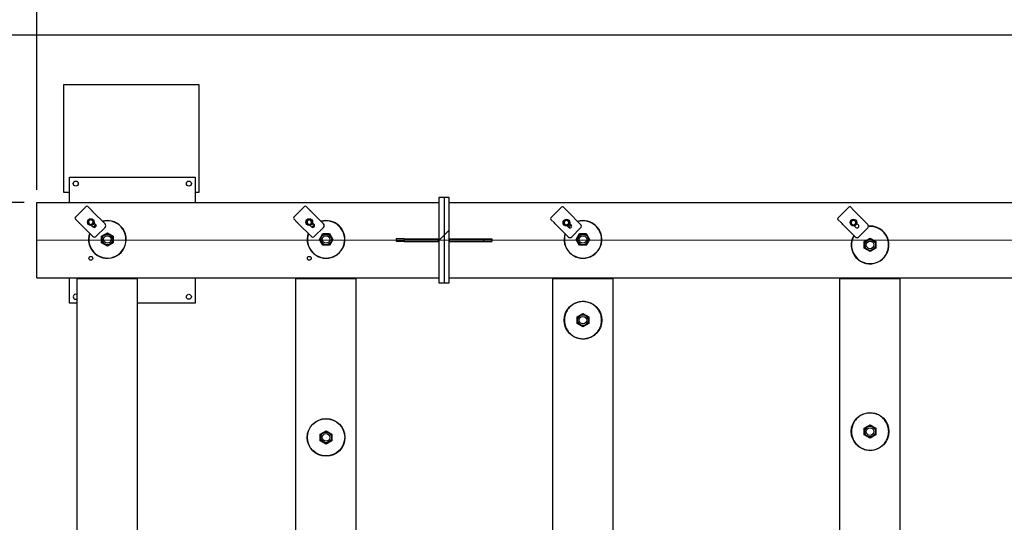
# Model space of a CAD drawing. Header units: millimetres. Extents: x 0 to 841, y 0 to 594.
# Tile 4 of 111: x 58 to 136, y 149 to 189. Entities that reach past the tile are written whole.
import ezdxf

# ---------------------------------------------------------------- set-up
doc = ezdxf.new("R2010")
doc.units = ezdxf.units.MM
doc.layers.add('COTES', color=1, linetype='Continuous')
doc.layers.add('TRAIT-FINS', color=9, linetype='Continuous')
doc.layers.add('TRAIT-FORT', color=4, linetype='Continuous', lineweight=25)
doc.styles.add('SLDTEXTSTYLE0', font='TXT', dxfattribs={"width": 0.75})
doc.dimstyles.new('SLDDIMSTYLE0', dxfattribs={"dimtxt": 3, "dimasz": 2, "dimexe": 0, "dimexo": 0.0625, "dimgap": 0.75, "dimtad": 1, "dimdec": 0, "dimlfac": 50, "dimrnd": 1e-09, "dimzin": 12, "dimdsep": 46, "dimtxsty": 'SLDTEXTSTYLE0', "dimsah": 1, "dimcen": 0.09, "dimadec": 0, "dimazin": 3, "dimtfac": 1, "dimtdec": 0, "dimtofl": 0, "dimtmove": 0, "dimatfit": 3, "dimfxl": 1, "dimfrac": 2, "dimtolj": 1, "dimtzin": 12, "dimarcsym": 0})
pattern_1 = [(45, (0, 0), (-13.4704, 13.4704), []), (45, (4.49, 2e-323), (-13.4704, 13.4704), []), (45, (8.98, 4e-323), (-13.4704, 13.4704), []), (45, (13.47, 6e-323), (-13.4704, 13.4704), [])]
pattern_2 = [(45, (0, 0), (-13.4704, 13.4704), []), (45, (4.49, 0), (-13.4704, 13.4704), []), (45, (8.98, 0), (-13.4704, 13.4704), []), (45, (13.47, 0), (-13.4704, 13.4704), [])]

# ---------------------------------------------------------------- blocks, each defined once
blk = doc.blocks.new('_D_7')
at = {"layer": 'COTES', "color": 1, "transparency": 16777216}
for p, q in [((58.964, 175.798), (58.964, 203.436)), ((223.364, 184.198), (223.364, 203.436)), ((58.964, 202.436), (223.364, 202.436))]:
    blk.add_line(p, q, dxfattribs=at)
for points in [[(58.964, 202.436), (60.964, 201.936), (60.964, 202.936)], [(223.364, 202.436), (221.364, 202.936), (221.364, 201.936)]]:
    blk.add_solid(points, dxfattribs=at)
at = {"layer": 'COTES', "color": 1, "transparency": 16777216, "insert": (136.731, 206.303), "char_height": 3, "attachment_point": 1, "style": 'SLDTEXTSTYLE0'}
blk.add_mtext('8220', dxfattribs=at)
blk = doc.blocks.new('_D_8')
at = {"layer": 'COTES', "color": 1, "transparency": 16777216}
for p, q in [((57.964, 174.798), (11.624, 174.798)), ((12.624, 174.798), (12.624, 111.398)), ((57.964, 111.398), (11.624, 111.398))]:
    blk.add_line(p, q, dxfattribs=at)
for points in [[(12.624, 174.798), (12.124, 172.798), (13.124, 172.798)], [(12.624, 111.398), (13.124, 113.398), (12.124, 113.398)]]:
    blk.add_solid(points, dxfattribs=at)
at = {"layer": 'COTES', "color": 1, "transparency": 16777216, "insert": (8.757, 138.664), "char_height": 3, "attachment_point": 1, "rotation": 90, "style": 'SLDTEXTSTYLE0'}
blk.add_mtext('3170', dxfattribs=at)

msp = doc.modelspace()

# ---------------------------------------------------------------- hatches: boundary and pattern name
at = {"layer": 'TRAIT-FINS'}
h = msp.add_hatch(dxfattribs=at)
h.set_pattern_fill('DIN 201 ACIER ET FONTE', color=9, style=0, pattern_type=2)
h.set_pattern_definition(pattern_1)
h.paths.add_polyline_path([(91.364, 168.398), (91.364, 175.198), (90.964, 175.198), (90.964, 168.398)], flags=0)
h = msp.add_hatch(dxfattribs=at)
h.set_pattern_fill('DIN 201 ACIER ET FONTE', color=9, style=0, pattern_type=2)
h.set_pattern_definition(pattern_1)
h.paths.add_polyline_path([(91.764, 168.398), (91.764, 175.198), (91.364, 175.198), (91.364, 168.398)], flags=0)
h = msp.add_hatch(dxfattribs=at)
h.set_pattern_fill('DIN 201 ACIER ET FONTE', color=9, style=0, pattern_type=2)
h.set_pattern_definition(pattern_2)
edge = h.paths.add_edge_path(flags=0)
edge.add_arc((64.581, 171.858), 0.3, 0, 360)
h = msp.add_hatch(dxfattribs=at)
h.set_pattern_fill('DIN 201 ACIER ET FONTE', color=9, style=0, pattern_type=2)
h.set_pattern_definition(pattern_2)
edge = h.paths.add_edge_path(flags=0)
edge.add_arc((81.981, 171.858), 0.3, 0, 360)
h = msp.add_hatch(dxfattribs=at)
h.set_pattern_fill('DIN 201 ACIER ET FONTE', color=9, style=0, pattern_type=2)
h.set_pattern_definition(pattern_1)
h.paths.add_polyline_path([(90.964, 171.898), (88.184, 171.898), (88.184, 171.698), (90.964, 171.698)], flags=0)
h = msp.add_hatch(dxfattribs=at)
h.set_pattern_fill('DIN 201 ACIER ET FONTE', color=9, style=0, pattern_type=2)
h.set_pattern_definition(pattern_1)
h.paths.add_polyline_path([(94.545, 171.898), (91.764, 171.898), (91.764, 171.698), (94.545, 171.698)], flags=0)
h = msp.add_hatch(dxfattribs=at)
h.set_pattern_fill('DIN 201 ACIER ET FONTE', color=9, style=0, pattern_type=2)
h.set_pattern_definition(pattern_2)
edge = h.paths.add_edge_path(flags=0)
edge.add_arc((102.421, 171.858), 0.3, 0, 360)
h = msp.add_hatch(dxfattribs=at)
h.set_pattern_fill('DIN 201 ACIER ET FONTE', color=9, style=0, pattern_type=2)
h.set_pattern_definition(pattern_2)
edge = h.paths.add_edge_path(flags=0)
edge.add_arc((125.261, 171.418), 0.3, 0, 360)
h = msp.add_hatch(dxfattribs=at)
h.set_pattern_fill('DIN 201 ACIER ET FONTE', color=9, style=0, pattern_type=2)
h.set_pattern_definition(pattern_2)
edge = h.paths.add_edge_path(flags=0)
edge.add_arc((102.421, 165.438), 0.3, 0, 360)
h = msp.add_hatch(dxfattribs=at)
h.set_pattern_fill('DIN 201 ACIER ET FONTE', color=9, style=0, pattern_type=2)
h.set_pattern_definition(pattern_2)
edge = h.paths.add_edge_path(flags=0)
edge.add_arc((125.261, 156.578), 0.3, 0, 360)
h = msp.add_hatch(dxfattribs=at)
h.set_pattern_fill('DIN 201 ACIER ET FONTE', color=9, style=0, pattern_type=2)
h.set_pattern_definition(pattern_2)
edge = h.paths.add_edge_path(flags=0)
edge.add_arc((81.981, 156.118), 0.3, 0, 360)

# ---------------------------------------------------------------- linework, layer by layer
at = {"color": 7, "linetype": 'Continuous', "lineweight": 18}
msp.add_line((58.964, 171.798), (231.944, 171.798), dxfattribs=at)
at = {"layer": 'TRAIT-FORT', "color": 4, "linetype": 'Continuous', "lineweight": 25}
for p, q in [((268.275, 188.102), (17.275, 188.102)), ((61.124, 184.192), (71.845, 184.192)), ((61.124, 175.595), (61.124, 184.192)), ((71.845, 184.192), (71.845, 175.595)), ((61.564, 174.798), (61.564, 176.798)), ((61.564, 176.798), (71.564, 176.798)), ((71.564, 176.798), (71.564, 174.798)), ((61.564, 175.595), (61.124, 175.595)), ((71.845, 175.595), (71.564, 175.595)), ((58.964, 174.798), (90.964, 174.798)), ((58.964, 168.798), (58.964, 174.798)), ((90.964, 175.198), (90.964, 168.398)), ((91.364, 175.198), (90.964, 175.198)), ((91.364, 175.198), (91.364, 168.398)), ((91.764, 175.198), (91.364, 175.198)), ((91.764, 168.398), (91.764, 175.198)), ((91.764, 174.798), (151.764, 174.798)), ((62.881, 174.47), (62.032, 173.621)), ((63.293, 174.2), (63.013, 174.479)), ((64.396, 173.096), (63.406, 174.086)), ((80.261, 174.47), (79.412, 173.621)), ((80.673, 174.2), (80.393, 174.479)), ((81.776, 173.096), (80.786, 174.086)), ((100.721, 174.43), (99.872, 173.581)), ((101.133, 174.159), (100.853, 174.439)), ((102.236, 173.056), (101.246, 174.046)), ((123.561, 174.43), (122.712, 173.581)), ((123.973, 174.159), (123.693, 174.439)), ((125.076, 173.056), (124.086, 174.046)), ((62.023, 173.489), (62.303, 173.21)), ((63.646, 173.054), (63.527, 173.174)), ((79.403, 173.489), (79.683, 173.21)), ((81.026, 173.054), (80.907, 173.174)), ((99.863, 173.449), (100.143, 173.17)), ((101.486, 173.014), (101.367, 173.134)), ((122.703, 173.449), (122.983, 173.17)), ((124.326, 173.014), (124.207, 173.134)), ((62.416, 173.096), (63.406, 172.106)), ((63.329, 172.976), (63.448, 172.856)), ((63.689, 172.106), (64.396, 172.813)), ((64.121, 172.123), (64.581, 172.389)), ((64.581, 172.389), (65.041, 172.123)), ((79.796, 173.096), (80.786, 172.106)), ((80.709, 172.976), (80.828, 172.856)), ((81.069, 172.106), (81.776, 172.813)), ((100.256, 173.056), (101.246, 172.066)), ((101.169, 172.936), (101.288, 172.816)), ((101.529, 172.066), (102.236, 172.773)), ((123.096, 173.056), (124.086, 172.066)), ((124.009, 172.936), (124.128, 172.816)), ((124.369, 172.066), (125.076, 172.773)), ((64.121, 171.592), (64.121, 172.123)), ((64.581, 171.327), (64.121, 171.592)), ((65.041, 171.592), (64.581, 171.327)), ((65.041, 172.123), (65.041, 171.592)), ((81.45, 171.858), (81.715, 172.318)), ((81.715, 171.398), (81.45, 171.858)), ((81.715, 172.318), (82.247, 172.318)), ((82.247, 172.318), (82.512, 171.858)), ((82.512, 171.858), (82.247, 171.398)), ((87.564, 171.898), (87.564, 171.698)), ((88.184, 171.898), (87.564, 171.898)), ((88.184, 171.698), (87.564, 171.698)), ((88.184, 171.898), (88.184, 171.698)), ((88.184, 171.898), (90.964, 171.898)), ((88.184, 171.698), (90.964, 171.698)), ((90.964, 171.698), (90.964, 171.898)), ((91.764, 171.898), (91.764, 171.698)), ((91.764, 171.898), (94.545, 171.898)), ((91.764, 171.698), (94.545, 171.698)), ((94.545, 171.698), (94.545, 171.898)), ((94.545, 171.898), (95.164, 171.898)), ((94.545, 171.698), (95.164, 171.698)), ((95.164, 171.898), (95.164, 171.698)), ((101.89, 171.858), (102.156, 172.318)), ((102.156, 171.398), (101.89, 171.858)), ((102.156, 172.318), (102.687, 172.318)), ((102.687, 172.318), (102.952, 171.858)), ((102.952, 171.858), (102.687, 171.398)), ((124.801, 171.683), (125.261, 171.949)), ((124.801, 171.152), (124.801, 171.683)), ((125.261, 171.949), (125.721, 171.683)), ((125.721, 171.683), (125.721, 171.152)), ((82.247, 171.398), (81.715, 171.398)), ((102.687, 171.398), (102.156, 171.398)), ((125.261, 170.887), (124.801, 171.152)), ((125.721, 171.152), (125.261, 170.887)), ((58.964, 168.798), (90.964, 168.798)), ((61.564, 166.798), (61.564, 168.798)), ((62.184, 168.758), (62.184, 168.798)), ((62.184, 168.758), (66.984, 168.758)), ((62.184, 117.438), (62.184, 168.758)), ((64.244, 168.798), (64.244, 168.758)), ((64.484, 168.758), (64.484, 168.798)), ((64.684, 168.798), (64.684, 168.758)), ((64.924, 168.798), (64.924, 168.758)), ((66.984, 168.758), (66.984, 168.798)), ((66.984, 117.438), (66.984, 168.758)), ((71.564, 168.798), (71.564, 166.798)), ((79.584, 168.758), (79.584, 168.798)), ((79.584, 168.758), (84.384, 168.758)), ((79.584, 117.438), (79.584, 168.758)), ((81.644, 168.798), (81.644, 168.758)), ((81.884, 168.758), (81.884, 168.798)), ((82.084, 168.798), (82.084, 168.758)), ((82.324, 168.798), (82.324, 168.758)), ((84.384, 168.758), (84.384, 168.798)), ((84.384, 117.438), (84.384, 168.758)), ((91.764, 168.798), (139.264, 168.798)), ((100.024, 168.758), (100.024, 168.798)), ((100.024, 117.438), (100.024, 168.758)), ((100.024, 168.758), (104.824, 168.758)), ((102.084, 168.798), (102.084, 168.758)), ((102.324, 168.758), (102.324, 168.798)), ((102.524, 168.798), (102.524, 168.758)), ((102.764, 168.798), (102.764, 168.758)), ((104.824, 168.758), (104.824, 168.798)), ((104.824, 117.438), (104.824, 168.758)), ((122.864, 168.758), (122.864, 168.798)), ((122.864, 117.438), (122.864, 168.758)), ((122.864, 168.758), (127.664, 168.758)), ((124.924, 168.798), (124.924, 168.758)), ((125.164, 168.758), (125.164, 168.798)), ((125.364, 168.798), (125.364, 168.758)), ((125.604, 168.798), (125.604, 168.758)), ((127.664, 168.758), (127.664, 168.798)), ((127.664, 117.438), (127.664, 168.758)), ((90.964, 168.398), (91.364, 168.398)), ((91.364, 168.398), (91.764, 168.398)), ((62.184, 166.798), (61.564, 166.798)), ((71.564, 166.798), (66.984, 166.798)), ((101.961, 165.703), (102.421, 165.969)), ((101.961, 165.172), (101.961, 165.703)), ((102.421, 165.969), (102.881, 165.703)), ((102.881, 165.703), (102.881, 165.172)), ((102.421, 164.907), (101.961, 165.172)), ((102.881, 165.172), (102.421, 164.907)), ((124.801, 156.843), (125.261, 157.109)), ((124.801, 156.312), (124.801, 156.843)), ((125.261, 157.109), (125.721, 156.843)), ((125.721, 156.843), (125.721, 156.312)), ((81.521, 156.383), (81.981, 156.649)), ((81.521, 155.852), (81.521, 156.383)), ((81.981, 156.649), (82.441, 156.383)), ((82.441, 156.383), (82.441, 155.852)), ((125.261, 156.047), (124.801, 156.312)), ((125.721, 156.312), (125.261, 156.047)), ((81.981, 155.587), (81.521, 155.852)), ((82.441, 155.852), (81.981, 155.587))]:
    msp.add_line(p, q, dxfattribs=at)
at = {"layer": 'TRAIT-FORT', "color": 4, "linetype": 'Continuous', "lineweight": 25, "flags": 128}
for points in [[(63.293, 174.2), (63.306, 174.186), (63.319, 174.173), (63.333, 174.159), (63.347, 174.145), (63.362, 174.13), (63.376, 174.116), (63.391, 174.101), (63.406, 174.086)], [(62.416, 173.096), (62.401, 173.111), (62.386, 173.126), (62.372, 173.141), (62.357, 173.155), (62.343, 173.169), (62.329, 173.183), (62.316, 173.196), (62.303, 173.21)], [(79.796, 173.096), (79.781, 173.111), (79.766, 173.126), (79.752, 173.141), (79.737, 173.155), (79.723, 173.169), (79.709, 173.183), (79.696, 173.196), (79.683, 173.21)], [(63.463, 172.858), (63.496, 172.893), (63.57, 172.966), (63.649, 173.033), (63.649, 173.033)], [(102.754, 166.88), (102.654, 166.899), (102.552, 166.912), (102.45, 166.917), (102.348, 166.916), (102.246, 166.907), (102.145, 166.892), (102.046, 166.869), (101.948, 166.84), (101.852, 166.804), (101.759, 166.762), (101.67, 166.713), (101.584, 166.658), (101.501, 166.597), (101.423, 166.531), (101.35, 166.46), (101.282, 166.383), (101.22, 166.303), (101.163, 166.217), (101.112, 166.129), (101.068, 166.037), (101.03, 165.942), (100.998, 165.845), (100.973, 165.746), (100.956, 165.645), (100.945, 165.544), (100.941, 165.442), (100.944, 165.339), (100.955, 165.238), (100.972, 165.137), (100.996, 165.038), (101.027, 164.941), (101.065, 164.846), (101.109, 164.753), (101.159, 164.664), (101.216, 164.579), (101.278, 164.498), (101.345, 164.421), (101.418, 164.35), (101.495, 164.283), (101.577, 164.222), (101.663, 164.167), (101.753, 164.117), (101.845, 164.074), (101.941, 164.038), (102.039, 164.008), (102.138, 163.985), (102.239, 163.969), (102.341, 163.96), (102.443, 163.958), (102.545, 163.963), (102.646, 163.975), (102.747, 163.994), (102.846, 164.02), (102.942, 164.052), (103.037, 164.092), (103.128, 164.138), (103.216, 164.19), (103.3, 164.247), (103.38, 164.311), (103.456, 164.38), (103.526, 164.453), (103.592, 164.532), (103.651, 164.615), (103.705, 164.702), (103.753, 164.792), (103.794, 164.886), (103.829, 164.982), (103.857, 165.08), (103.878, 165.18), (103.893, 165.281), (103.9, 165.383), (103.9, 165.485), (103.894, 165.587), (103.88, 165.688), (103.859, 165.788), (103.831, 165.887), (103.797, 165.983), (103.756, 166.076), (103.709, 166.167), (103.655, 166.254), (103.596, 166.337), (103.531, 166.416), (103.461, 166.491), (103.386, 166.56), (103.306, 166.624), (103.222, 166.682), (103.135, 166.734), (103.044, 166.78), (102.949, 166.82), (102.853, 166.853), (102.754, 166.88)], [(124.928, 155.136), (125.028, 155.116), (125.13, 155.104), (125.232, 155.098), (125.334, 155.1), (125.436, 155.108), (125.537, 155.124), (125.636, 155.146), (125.734, 155.176), (125.83, 155.212), (125.923, 155.254), (126.013, 155.303), (126.099, 155.358), (126.181, 155.418), (126.259, 155.484), (126.332, 155.556), (126.4, 155.632), (126.462, 155.713), (126.519, 155.798), (126.57, 155.887), (126.614, 155.978), (126.652, 156.073), (126.684, 156.17), (126.709, 156.27), (126.726, 156.37), (126.737, 156.472), (126.741, 156.574), (126.738, 156.676), (126.728, 156.778), (126.71, 156.878), (126.686, 156.978), (126.655, 157.075), (126.617, 157.17), (126.573, 157.262), (126.523, 157.351), (126.467, 157.436), (126.405, 157.517), (126.337, 157.594), (126.264, 157.666), (126.187, 157.733), (126.105, 157.794), (126.019, 157.849), (125.93, 157.898), (125.837, 157.941), (125.741, 157.978), (125.644, 158.008), (125.544, 158.03), (125.443, 158.047), (125.341, 158.055), (125.239, 158.058), (125.137, 158.052), (125.036, 158.041), (124.935, 158.022), (124.837, 157.996), (124.74, 157.963), (124.645, 157.924), (124.554, 157.878), (124.466, 157.826), (124.382, 157.768), (124.302, 157.705), (124.226, 157.636), (124.156, 157.562), (124.091, 157.483), (124.031, 157.401), (123.977, 157.314), (123.929, 157.223), (123.888, 157.13), (123.853, 157.034), (123.825, 156.935), (123.804, 156.836), (123.789, 156.735), (123.782, 156.633), (123.782, 156.531), (123.789, 156.429), (123.802, 156.327), (123.823, 156.227), (123.851, 156.129), (123.885, 156.033), (123.926, 155.939), (123.973, 155.848), (124.027, 155.761), (124.086, 155.678), (124.151, 155.599), (124.221, 155.525), (124.296, 155.456), (124.376, 155.392), (124.46, 155.334), (124.548, 155.281), (124.639, 155.235), (124.733, 155.195), (124.829, 155.162), (124.928, 155.136)]]:
    msp.add_lwpolyline(points, dxfattribs=at)
at = {"layer": 'TRAIT-FORT', "color": 4, "linetype": 'Continuous', "lineweight": 25}
for centre, radius in [((62.064, 176.298), 0.2), ((71.064, 176.298), 0.2), ((63.264, 173.238), 0.27), ((80.644, 173.238), 0.27), ((101.104, 173.198), 0.27), ((123.944, 173.198), 0.27), ((64.581, 171.858), 0.441), ((64.581, 171.858), 0.427), ((64.581, 171.858), 0.3), ((81.981, 171.858), 0.441), ((81.981, 171.858), 0.427), ((81.981, 171.858), 0.3), ((102.421, 171.858), 0.441), ((102.421, 171.858), 0.427), ((102.421, 171.858), 0.3), ((125.261, 171.418), 0.441), ((125.261, 171.418), 0.427), ((125.261, 171.418), 0.3), ((63.264, 170.358), 0.15), ((80.644, 170.358), 0.15), ((71.064, 167.298), 0.2), ((102.421, 165.438), 1.5), ((102.421, 165.438), 0.441), ((102.421, 165.438), 0.427), ((102.421, 165.438), 0.3), ((81.981, 156.118), 1.5), ((81.981, 156.118), 1.48), ((125.261, 156.578), 1.5), ((125.261, 156.578), 0.441), ((125.261, 156.578), 0.427), ((125.261, 156.578), 0.3), ((81.981, 156.118), 0.441), ((81.981, 156.118), 0.427), ((81.981, 156.118), 0.3)]:
    msp.add_circle(centre, radius, dxfattribs=at)
for centre, radius, start, end in [((62.952, 174.408), 0.0943, 49.52226, 138.67722), ((80.332, 174.408), 0.0943, 49.5245, 138.67498), ((65.501, 158.935), 21.521, 44.74837, 45.17436), ((100.792, 174.368), 0.0943, 49.52226, 138.67722), ((108.773, 181.707), 10.74, 224.65081, 225.50383), ((123.632, 174.368), 0.0943, 49.5245, 138.67498), ((139.179, 189.273), 21.439, 224.82516, 225.25221), ((62.094, 173.551), 0.0939, 131.15791, 220.63316), ((64.581, 171.858), 1.5, 160.90129, 76.99631), ((63.264, 173.238), 0.18, 120, 180), ((63.264, 173.238), 0.18, 180, 240), ((64.581, 171.858), 1.48, 161.27788, 76.99631), ((63.264, 173.238), 0.18, 60, 120), ((63.264, 173.238), 0.18, 0, 60), ((63.264, 173.238), 0.18, 300, 0), ((64.581, 171.858), 1.5, 76.99631, 105.23055), ((64.581, 171.858), 1.48, 76.99631, 104.78668), ((79.474, 173.551), 0.0939, 131.06346, 220.59567), ((80.644, 173.238), 0.18, 144.68237, 204.68237), ((80.644, 173.238), 0.18, 204.68237, 264.68237), ((80.644, 173.238), 0.18, 84.68237, 144.68237), ((80.644, 173.238), 0.18, 264.68237, 324.68237), ((80.644, 173.238), 0.18, 24.68237, 84.68237), ((80.644, 173.238), 0.18, 324.68237, 24.68237), ((81.981, 171.858), 1.5, 346.99631, 105.85095), ((81.981, 171.858), 1.48, 346.99631, 105.41822), ((99.934, 173.511), 0.0939, 131.15791, 220.63316), ((84.971, 157.905), 21.521, 44.74837, 45.17436), ((101.104, 173.198), 0.18, 120, 180), ((101.104, 173.198), 0.18, 180, 240), ((101.104, 173.198), 0.18, 60, 120), ((101.104, 173.198), 0.18, 0, 60), ((101.104, 173.198), 0.18, 300, 0), ((102.421, 171.858), 1.5, 346.99631, 106.46764), ((102.421, 171.858), 1.48, 346.99631, 106.04583), ((122.774, 173.511), 0.0941, 131.25545, 220.53561), ((79.846, 129.978), 61.044, 44.88627, 45.03646), ((123.944, 173.198), 0.18, 120, 180), ((123.944, 173.198), 0.18, 180, 240), ((123.944, 173.198), 0.18, 60, 120), ((123.944, 173.198), 0.18, 0, 60), ((123.944, 173.198), 0.18, 300, 0), ((63.264, 173.238), 0.18, 240, 300), ((63.547, 172.955), 0.14, 225, 45), ((64.581, 171.858), 1.48, 128.14426, 138.45237), ((64.254, 172.955), 0.2, 315, 45), ((80.927, 172.955), 0.14, 225, 45), ((81.981, 171.858), 1.5, 128.62997, 139.06308), ((81.981, 171.858), 1.48, 129.1503, 138.54282), ((81.634, 172.955), 0.2, 315, 45), ((101.104, 173.198), 0.18, 240, 300), ((102.421, 171.858), 1.5, 129.01191, 139.72336), ((101.387, 172.915), 0.14, 225, 45), ((102.421, 171.858), 1.48, 128.77494, 139.94764), ((102.094, 172.915), 0.2, 315, 45), ((125.261, 171.418), 1.5, 149.37465, 76.99631), ((125.261, 171.418), 1.48, 149.57317, 76.99631), ((123.944, 173.198), 0.18, 240, 300), ((124.227, 172.915), 0.14, 225, 45), ((124.934, 172.915), 0.2, 315, 45), ((125.261, 171.418), 1.48, 76.99631, 94.90171), ((125.261, 171.418), 1.5, 76.99631, 94.73968), ((63.547, 172.248), 0.2, 225, 315), ((81.981, 171.858), 1.5, 161.50335, 346.99631), ((81.981, 171.858), 1.48, 161.8901, 346.99631), ((80.927, 172.248), 0.2, 225, 315), ((102.421, 171.858), 1.5, 162.10858, 346.99631), ((102.421, 171.858), 1.48, 162.50565, 346.99631), ((101.387, 172.208), 0.2, 225, 315), ((124.227, 172.208), 0.2, 225, 315), ((62.064, 167.298), 0.2, 53.1301, 306.8699)]:
    msp.add_arc(centre, radius, start, end, dxfattribs=at)
for points, knots in [([(63.174, 173.394), (63.172, 173.392), (63.156, 173.383), (63.126, 173.366), (63.098, 173.35), (63.084, 173.342)], [0, 0, 0, 0, 0.070017, 0.530036, 1, 1, 1, 1]), ([(63.084, 173.342), (63.084, 173.335), (63.084, 173.301), (63.084, 173.266), (63.084, 173.238)], [0, 0, 0, 0, 0.1947205, 1, 1, 1, 1]), ([(63.084, 173.238), (63.084, 173.23), (63.084, 173.195), (63.084, 173.161), (63.084, 173.134)], [0, 0, 0, 0, 0.217727, 1, 1, 1, 1]), ([(63.084, 173.134), (63.099, 173.125), (63.128, 173.108), (63.159, 173.091), (63.174, 173.082)], [0, 0, 0, 0, 0.496408, 1, 1, 1, 1]), ([(63.264, 173.445), (63.25, 173.437), (63.22, 173.42), (63.19, 173.403), (63.174, 173.394)], [0, 0, 0, 0, 0.494983, 1, 1, 1, 1]), ([(63.264, 173.445), (63.279, 173.437), (63.309, 173.42), (63.339, 173.403), (63.354, 173.394)], [0, 0, 0, 0, 0.494983, 1, 1, 1, 1]), ([(63.354, 173.394), (63.357, 173.392), (63.373, 173.383), (63.403, 173.366), (63.431, 173.35), (63.444, 173.342)], [0, 0, 0, 0, 0.070017, 0.530036, 1, 1, 1, 1]), ([(63.444, 173.134), (63.43, 173.125), (63.4, 173.108), (63.37, 173.091), (63.354, 173.082)], [0, 0, 0, 0, 0.496408, 1, 1, 1, 1]), ([(63.444, 173.342), (63.444, 173.335), (63.444, 173.301), (63.444, 173.266), (63.444, 173.238)], [0, 0, 0, 0, 0.1947205, 1, 1, 1, 1]), ([(63.444, 173.238), (63.444, 173.23), (63.444, 173.195), (63.444, 173.161), (63.444, 173.134)], [0, 0, 0, 0, 0.217727, 1, 1, 1, 1]), ([(80.498, 173.342), (80.496, 173.34), (80.485, 173.325), (80.465, 173.296), (80.447, 173.27), (80.437, 173.257)], [0, 0, 0, 0, 0.068272, 0.530343, 1, 1, 1, 1]), ([(80.437, 173.257), (80.44, 173.251), (80.454, 173.22), (80.469, 173.188), (80.481, 173.163)], [0, 0, 0, 0, 0.194801, 1, 1, 1, 1]), ([(80.481, 173.163), (80.484, 173.156), (80.499, 173.124), (80.513, 173.093), (80.524, 173.068)], [0, 0, 0, 0, 0.220141, 1, 1, 1, 1]), ([(80.558, 173.427), (80.548, 173.413), (80.528, 173.385), (80.508, 173.356), (80.498, 173.342)], [0, 0, 0, 0, 0.494965, 1, 1, 1, 1]), ([(80.558, 173.427), (80.574, 173.425), (80.608, 173.422), (80.643, 173.419), (80.661, 173.417)], [0, 0, 0, 0, 0.495174, 1, 1, 1, 1]), ([(80.661, 173.417), (80.664, 173.417), (80.682, 173.414), (80.717, 173.412), (80.749, 173.409), (80.765, 173.407)], [0, 0, 0, 0, 0.070009, 0.529902, 1, 1, 1, 1]), ([(80.791, 173.134), (80.79, 173.132), (80.779, 173.117), (80.759, 173.088), (80.74, 173.062), (80.731, 173.049)], [0, 0, 0, 0, 0.068272, 0.530343, 1, 1, 1, 1]), ([(80.765, 173.407), (80.767, 173.401), (80.781, 173.371), (80.796, 173.339), (80.808, 173.313)], [0, 0, 0, 0, 0.1949184, 1, 1, 1, 1]), ([(80.851, 173.218), (80.842, 173.205), (80.822, 173.177), (80.802, 173.148), (80.791, 173.134)], [0, 0, 0, 0, 0.494965, 1, 1, 1, 1]), ([(80.808, 173.313), (80.811, 173.306), (80.826, 173.274), (80.84, 173.243), (80.851, 173.218)], [0, 0, 0, 0, 0.220043, 1, 1, 1, 1]), ([(101.014, 173.354), (101.012, 173.352), (100.996, 173.343), (100.966, 173.326), (100.938, 173.31), (100.924, 173.302)], [0, 0, 0, 0, 0.070017, 0.530036, 1, 1, 1, 1]), ([(100.924, 173.302), (100.924, 173.295), (100.924, 173.261), (100.924, 173.226), (100.924, 173.198)], [0, 0, 0, 0, 0.1947205, 1, 1, 1, 1]), ([(100.924, 173.198), (100.924, 173.19), (100.924, 173.155), (100.924, 173.121), (100.924, 173.094)], [0, 0, 0, 0, 0.217727, 1, 1, 1, 1]), ([(101.104, 173.406), (101.09, 173.397), (101.06, 173.38), (101.03, 173.363), (101.014, 173.354)], [0, 0, 0, 0, 0.494983, 1, 1, 1, 1]), ([(101.104, 173.406), (101.119, 173.397), (101.149, 173.38), (101.179, 173.363), (101.194, 173.354)], [0, 0, 0, 0, 0.494983, 1, 1, 1, 1]), ([(101.194, 173.354), (101.197, 173.352), (101.213, 173.343), (101.243, 173.326), (101.271, 173.31), (101.284, 173.302)], [0, 0, 0, 0, 0.070017, 0.530036, 1, 1, 1, 1]), ([(101.284, 173.302), (101.284, 173.295), (101.284, 173.261), (101.284, 173.226), (101.284, 173.198)], [0, 0, 0, 0, 0.1947205, 1, 1, 1, 1]), ([(101.284, 173.198), (101.284, 173.19), (101.284, 173.155), (101.284, 173.121), (101.284, 173.094)], [0, 0, 0, 0, 0.217727, 1, 1, 1, 1]), ([(123.854, 173.354), (123.852, 173.352), (123.836, 173.343), (123.806, 173.326), (123.778, 173.31), (123.764, 173.302)], [0, 0, 0, 0, 0.068849, 0.530682, 1, 1, 1, 1]), ([(123.764, 173.302), (123.764, 173.295), (123.764, 173.261), (123.764, 173.226), (123.764, 173.198)], [0, 0, 0, 0, 0.1947205, 1, 1, 1, 1]), ([(123.764, 173.198), (123.764, 173.19), (123.764, 173.155), (123.764, 173.121), (123.764, 173.094)], [0, 0, 0, 0, 0.217727, 1, 1, 1, 1]), ([(123.944, 173.406), (123.93, 173.397), (123.9, 173.38), (123.87, 173.363), (123.854, 173.354)], [0, 0, 0, 0, 0.494983, 1, 1, 1, 1]), ([(123.944, 173.406), (123.959, 173.397), (123.989, 173.38), (124.019, 173.363), (124.034, 173.354)], [0, 0, 0, 0, 0.494983, 1, 1, 1, 1]), ([(124.034, 173.354), (124.037, 173.352), (124.053, 173.343), (124.083, 173.326), (124.111, 173.31), (124.124, 173.302)], [0, 0, 0, 0, 0.070017, 0.530036, 1, 1, 1, 1]), ([(124.124, 173.302), (124.124, 173.295), (124.124, 173.261), (124.124, 173.226), (124.124, 173.198)], [0, 0, 0, 0, 0.1947205, 1, 1, 1, 1]), ([(124.124, 173.198), (124.124, 173.19), (124.124, 173.155), (124.124, 173.121), (124.124, 173.094)], [0, 0, 0, 0, 0.217727, 1, 1, 1, 1]), ([(63.174, 173.082), (63.177, 173.081), (63.192, 173.071), (63.223, 173.054), (63.251, 173.038), (63.264, 173.03)], [0, 0, 0, 0, 0.071392, 0.530731, 1, 1, 1, 1]), ([(63.354, 173.082), (63.352, 173.081), (63.336, 173.071), (63.305, 173.054), (63.278, 173.038), (63.264, 173.03)], [0, 0, 0, 0, 0.07139, 0.531962, 1, 1, 1, 1]), ([(80.524, 173.068), (80.541, 173.067), (80.575, 173.063), (80.61, 173.06), (80.628, 173.059)], [0, 0, 0, 0, 0.495307, 1, 1, 1, 1]), ([(80.628, 173.059), (80.63, 173.058), (80.649, 173.057), (80.684, 173.053), (80.715, 173.05), (80.731, 173.049)], [0, 0, 0, 0, 0.069709, 0.531303, 1, 1, 1, 1]), ([(100.924, 173.094), (100.939, 173.085), (100.968, 173.068), (100.999, 173.051), (101.014, 173.042)], [0, 0, 0, 0, 0.495695, 1, 1, 1, 1]), ([(101.014, 173.042), (101.016, 173.041), (101.033, 173.031), (101.063, 173.014), (101.091, 172.998), (101.104, 172.99)], [0, 0, 0, 0, 0.070015, 0.53127, 1, 1, 1, 1]), ([(101.194, 173.042), (101.192, 173.041), (101.176, 173.031), (101.146, 173.014), (101.118, 172.998), (101.104, 172.99)], [0, 0, 0, 0, 0.070017, 0.530036, 1, 1, 1, 1]), ([(101.284, 173.094), (101.27, 173.085), (101.24, 173.068), (101.21, 173.051), (101.194, 173.042)], [0, 0, 0, 0, 0.495695, 1, 1, 1, 1]), ([(123.764, 173.094), (123.779, 173.085), (123.809, 173.068), (123.839, 173.051), (123.854, 173.042)], [0, 0, 0, 0, 0.496314, 1, 1, 1, 1]), ([(123.854, 173.042), (123.856, 173.041), (123.873, 173.031), (123.903, 173.014), (123.931, 172.998), (123.944, 172.99)], [0, 0, 0, 0, 0.070015, 0.53127, 1, 1, 1, 1]), ([(124.034, 173.042), (124.032, 173.041), (124.016, 173.031), (123.986, 173.014), (123.958, 172.998), (123.944, 172.99)], [0, 0, 0, 0, 0.070017, 0.530036, 1, 1, 1, 1]), ([(124.124, 173.094), (124.11, 173.085), (124.08, 173.068), (124.05, 173.051), (124.034, 173.042)], [0, 0, 0, 0, 0.495695, 1, 1, 1, 1])]:
    msp.add_open_spline(points, degree=3, knots=knots, dxfattribs=at)

# ---------------------------------------------------------------- dimensions: what is measured, and where the dimension line sits
at = {"layer": 'COTES', "color": 1}
dim = msp.add_linear_dim(base=(223.364, 202.436), p1=(58.964, 174.798), p2=(223.364, 183.198), dimstyle='SLDDIMSTYLE0', dxfattribs=at)
dim.commit()
dim.dimension.update_dxf_attribs({"geometry": '_D_7', "text_midpoint": (141.164, 202.436), "dimtype": 160})
dim = msp.add_linear_dim(base=(12.624, 111.398), p1=(58.964, 174.798), p2=(58.964, 111.398), angle=90, dimstyle='SLDDIMSTYLE0', dxfattribs=at)
dim.commit()
dim.dimension.update_dxf_attribs({"geometry": '_D_8', "text_midpoint": (12.624, 143.098), "dimtype": 160})

doc.saveas('drawing.dxf')
